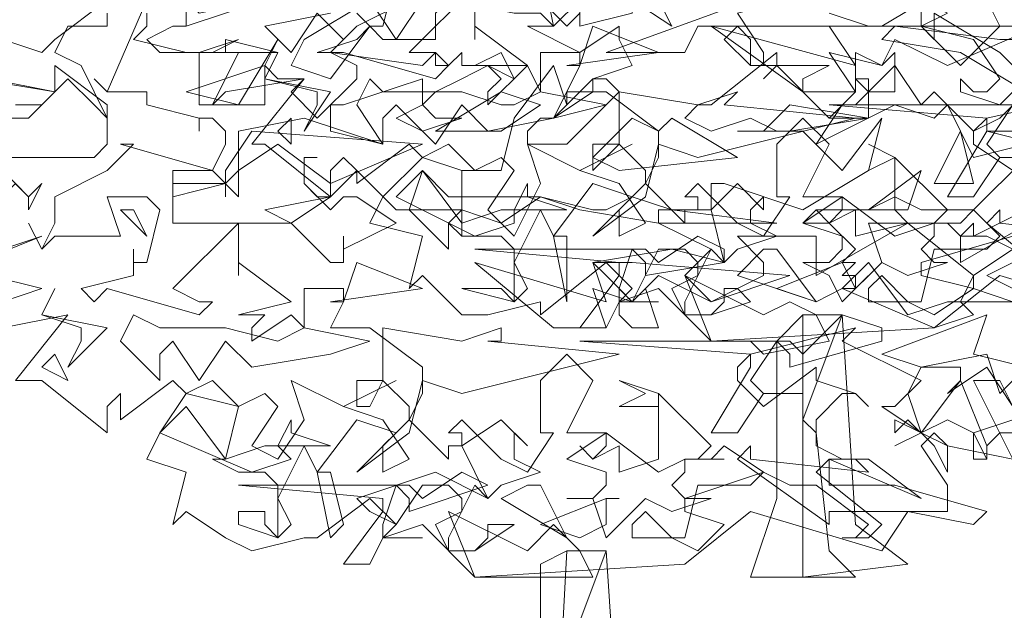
# Model space of a CAD drawing. Header units: millimetres. Extents: x 4234 to 4704, y 1542 to 2004.
# Tile 42 of 256: x 4382.65 to 4390.11, y 1649.96 to 1654.44. Entities that reach past the tile are written whole.
import ezdxf

# ---------------------------------------------------------------- set-up
doc = ezdxf.new("R2010")
doc.units = ezdxf.units.MM
doc.linetypes.add('DASHED', pattern=[19.05, 12.7, -6.35])
doc.layers.add('BOD', color=40, linetype='Continuous')
doc.layers.add('DIMENSIONS', color=7, linetype='Continuous')
pattern_1 = [(90, (3399.144, -158.445), (-8.980256, 8.980256), [2.38125, -15.57926]), (45, (3399.144, -158.445), (-8.980256, 8.980256), [2.38125, -10.31875]), (135, (3399.144, -158.445), (-8.980256, -8.980256), [2.38125, -10.31875])]

# ---------------------------------------------------------------- blocks, each defined once
blk = doc.blocks.new('A$Cf9015526')
at = {"color": 116, "lineweight": 0, "true_color": 0x136734}
for points in [[(2.1097, 0.8217), (1.8876, 0.8883), (1.7766, 0.7995), (1.3991, 0.7773), (1.3102, 0.8661), (1.2436, 0.8439), (1.2658, 0.8661), (1.2214, 0.9105), (1.1104, 0.8217), (1.1104, 0.8439), (1.0215, 0.8217), (0.9771, 0.8217), (0.9105, 0.8883), (0.8883, 0.8661), (0.9105, 0.9549), (0.8217, 0.9771), (0.8439, 1.0215), (0.9105, 1.0882), (0.8883, 1.1104), (0.7995, 1.0437), (0.7995, 1.0659), (0.7773, 1.0882), (0.755, 1.0659), (0.755, 1.0215), (0.644, 1.1104), (0.6218, 1.1104), (0.7106, 1.2214), (0.5774, 1.1992), (0.5552, 1.177), (0.5996, 1.2658), (0.4664, 1.2658), (0.4441, 1.288), (0.4886, 1.3102), (0.5108, 1.3102), (0.5108, 1.3991)], [(1.9764, 1.3991), (1.8432, 1.4435), (1.821, 1.4435), (1.821, 1.3991), (1.7322, 1.4213), (1.7322, 1.3991), (1.71, 1.3768), (1.7988, 1.3324), (1.7544, 1.3102), (1.821, 1.2436), (1.8876, 1.3102), (1.8654, 1.3546), (1.9764, 1.3546)], [(2.0653, 1.1992), (1.8654, 1.1548), (1.8432, 1.1326), (1.8432, 1.1104), (1.9098, 1.0659)], [(1.9098, 0.9549), (1.7544, 0.9105), (1.7544, 0.8883), (1.8432, 0.8661), (1.7766, 0.8217), (1.7322, 0.8439), (1.6877, 0.8439), (1.6655, 0.8439), (1.6655, 0.8661), (1.6877, 0.8883), (1.7322, 0.8439), (1.7544, 0.8439), (1.7766, 0.9327), (1.8654, 0.9327), (1.8876, 0.9549), (1.8432, 0.9993), (1.821, 0.9771), (1.7766, 0.9771), (1.7988, 0.9993), (1.71, 1.0882), (1.71, 0.9993), (1.7322, 0.9771), (1.6433, 0.9549), (1.6433, 0.9993), (1.5989, 0.9771), (1.5767, 0.9993), (1.5989, 0.9771), (1.6211, 0.9993), (1.6211, 1.0215), (1.5545, 1.0215), (1.5989, 1.1104), (1.5545, 1.1548), (1.5101, 1.1104), (1.5101, 1.0215), (1.5323, 1.0215), (1.4879, 0.9549), (1.4435, 0.9771), (1.3768, 1.0437), (1.3546, 1.0215), (1.3768, 1.0215), (1.3768, 0.9993), (1.3546, 0.9993), (1.3546, 0.9771), (1.288, 1.0437), (1.3102, 1.0882), (1.3102, 1.1326), (1.2214, 1.1992), (1.1548, 1.1992), (1.177, 1.2436), (1.177, 1.2658), (1.1104, 1.2658), (1.1104, 1.1992), (1.0882, 1.2436), (1.0215, 1.177), (1.0215, 1.1992), (1.0437, 1.2214), (1.0215, 1.2436), (0.9993, 1.2436), (1.0882, 1.2436), (0.9993, 1.3102), (0.9993, 1.288), (0.9993, 1.3546)], [(0.9993, 1.3768), (0.8883, 1.2658), (0.9327, 1.2658), (0.9549, 1.2436), (0.9327, 1.2214), (0.7773, 1.2658), (0.755, 1.2658), (0.7328, 1.2658), (0.7995, 1.288), (0.8217, 1.3102), (0.7995, 1.3324), (0.8217, 1.3102), (0.8439, 1.3102), (0.8661, 1.3991)], [(1.0882, 1.3768), (1.1548, 1.3102), (1.177, 1.3324)], [(1.9098, 0.6662), (1.8876, 0.7106), (1.8432, 0.7106), (1.9098, 0.5774), (1.7988, 0.5996), (1.7766, 0.6218), (1.7544, 0.5996), (1.7988, 0.533), (1.7988, 0.4886), (1.7322, 0.4886), (1.6877, 0.4219), (1.4657, 0.4886), (1.3546, 0.3997), (0.9993, 0.3775), (0.9105, 0.4664), (0.8439, 0.4441), (0.8661, 0.4664), (0.8217, 0.5108), (0.7328, 0.4441), (0.7106, 0.4441), (0.6218, 0.4219), (0.5774, 0.4441), (0.5108, 0.4886), (0.4886, 0.4664), (0.5108, 0.5552), (0.4441, 0.5774), (0.4664, 0.6218), (0.5108, 0.6884), (0.4886, 0.7106), (0.3997, 0.644), (0.3997, 0.6662), (0.3997, 0.6884), (0.3775, 0.6662), (0.3775, 0.6218), (0.2665, 0.7106), (0.2221, 0.7106), (0.3109, 0.8217), (0.1999, 0.7995)], [(0.1554, 1.1548), (0.2443, 1.1548), (0.2887, 1.1992), (0.1554, 1.2214)], [(1.5989, 1.3324), (1.6655, 1.3102), (1.4435, 1.3102), (1.4213, 1.288), (1.4657, 1.2436), (1.5989, 1.2436), (1.5545, 1.2214), (1.5545, 1.1992), (1.5989, 1.1548), (1.6433, 1.1992), (1.6433, 1.2214), (1.6655, 1.2214), (1.6655, 1.1548), (1.5989, 1.1548), (1.5101, 1.2436), (1.4879, 1.2214), (1.5101, 1.2436), (1.5101, 1.2658), (1.3991, 1.177), (1.3768, 1.177), (1.3546, 1.1548), (1.3991, 1.1326), (1.4657, 1.1548), (1.5101, 1.1326), (1.5545, 1.1326), (1.6211, 1.0659), (1.6877, 1.1548), (1.6655, 1.0659), (1.5545, 0.9993), (1.4213, 1.0437), (1.3991, 1.0437), (1.3991, 0.9993), (1.3102, 0.9993), (1.3102, 0.9771), (1.3991, 0.9327), (1.3546, 0.8883), (1.3991, 0.8439), (1.4879, 0.8883), (1.4879, 0.9105), (1.4435, 0.9549), (1.5767, 0.9549), (1.5767, 0.9105), (1.5767, 0.8883), (1.7322, 0.9771), (1.8432, 0.8883), (1.9098, 0.9327), (1.8654, 0.9549), (1.8432, 0.9549), (1.821, 0.9549), (1.8432, 0.9771), (1.8432, 0.9549), (1.932, 0.9993)], [(1.9542, 1.1104), (1.8654, 1.1326), (2.0209, 1.1326)], [(1.932, 1.2214), (1.8876, 1.177), (1.821, 1.1992), (1.821, 1.2214), (1.8432, 1.1992), (1.8654, 1.1992), (1.8876, 1.2214), (1.8432, 1.288), (1.7544, 1.3102), (1.71, 1.3102), (1.6877, 1.3102), (1.7988, 1.3768), (1.821, 1.3546), (1.7988, 1.3768), (1.7766, 1.3768), (1.7544, 1.3546), (1.7544, 1.3102), (1.7766, 1.288), (1.7766, 1.3102), (1.7766, 1.3324), (1.8876, 1.2658), (1.9098, 1.2436)], [(1.9098, 0.7106), (1.8876, 0.6884), (1.8654, 0.755), (1.7544, 0.7328), (1.7322, 0.6884), (1.7544, 0.6218), (1.821, 0.7106), (1.8654, 0.5996), (1.8654, 0.5774), (1.8432, 0.5774), (1.8432, 0.6218), (1.7988, 0.644), (1.7544, 0.6218), (1.7766, 0.5996), (1.7544, 0.6218), (1.71, 0.5996), (1.7544, 0.6218), (1.6877, 0.6662), (1.71, 0.6662), (1.7544, 0.7106), (1.6211, 0.7773), (1.6433, 0.7995), (1.4657, 0.755), (1.4435, 0.7328), (1.4435, 0.7106), (1.4879, 0.6662), (1.5767, 0.7328), (1.5767, 0.7106), (1.6433, 0.6884), (1.6655, 0.6662), (1.6433, 0.6884), (1.6211, 0.6884), (1.5767, 0.644), (1.5767, 0.5996), (1.6211, 0.5774), (1.6655, 0.5774), (1.7544, 0.5108), (1.5989, 0.5774), (1.5767, 0.5552), (1.6877, 0.4664), (1.6655, 0.4441), (1.6211, 0.4441), (1.6433, 0.4441), (1.6655, 0.4664), (1.5767, 0.533), (1.5323, 0.533), (1.4879, 0.5552), (1.3546, 0.5108), (1.3546, 0.4886), (1.4213, 0.4664), (1.3768, 0.4219), (1.3324, 0.4441), (1.288, 0.4441), (1.2658, 0.4441), (1.2658, 0.4664), (1.288, 0.4886), (1.3324, 0.4441), (1.3546, 0.4441), (1.3768, 0.533), (1.4657, 0.533), (1.4879, 0.5552), (1.4213, 0.5996), (1.3991, 0.5774), (1.3768, 0.5774), (1.3991, 0.5996), (1.3102, 0.6884), (1.3102, 0.5996), (1.3102, 0.5774), (1.2436, 0.5552), (1.2436, 0.5996), (1.1992, 0.5774), (1.177, 0.5996), (1.1992, 0.5774), (1.2214, 0.5996), (1.2214, 0.6218), (1.1548, 0.6218), (1.1992, 0.7106), (1.1548, 0.755), (1.1104, 0.7106), (1.1104, 0.6218), (1.1326, 0.6218), (1.0882, 0.5552), (1.0437, 0.5774), (0.9771, 0.644), (0.9549, 0.6218), (0.9771, 0.6218), (0.9771, 0.5996), (0.9549, 0.5996), (0.9549, 0.5774), (0.8883, 0.644), (0.9105, 0.6884), (0.9105, 0.7328), (0.8217, 0.7995), (0.755, 0.7995), (0.7773, 0.8439), (0.7773, 0.8661), (0.7106, 0.8661), (0.7106, 0.7995), (0.6884, 0.8217), (0.6218, 0.7773), (0.6218, 0.7995), (0.644, 0.8217), (0.6218, 0.8217), (0.5996, 0.8217), (0.6884, 0.8439), (0.5996, 0.9105), (0.5996, 0.8883), (0.5996, 0.9327), (0.5996, 0.9549), (0.5996, 0.9771), (0.4886, 0.8661), (0.533, 0.8439), (0.5552, 0.8439), (0.533, 0.8217), (0.3775, 0.8661), (0.3553, 0.8439), (0.3331, 0.8661), (0.4219, 0.8883), (0.4219, 0.9105), (0.4219, 0.9327), (0.4219, 0.9105), (0.4441, 0.9105), (0.4664, 0.9993), (0.4441, 1.0215), (0.3775, 1.0215), (0.3997, 0.9549), (0.2887, 0.9549), (0.2665, 0.9327), (0.2443, 0.9771), (0.2665, 0.9327), (0.2887, 0.9771), (0.2887, 1.0215), (0.3775, 1.0659), (0.4219, 1.1104), (0.3997, 1.1104), (0.5552, 1.0659), (0.5774, 1.1104), (0.5774, 1.1326), (0.5552, 1.1548), (0.533, 1.1548), (0.533, 1.1326), (0.533, 1.1548), (0.4441, 1.177), (0.4441, 1.1992), (0.3775, 1.1992), (0.3553, 1.2214), (0.3775, 1.1992), (0.4441, 1.3546)], [(0.4441, 1.3324), (0.4441, 1.3102), (0.4219, 1.288), (0.5108, 1.2658), (0.533, 1.2658), (0.5996, 1.288), (0.5552, 1.2658), (0.533, 1.2658), (0.533, 1.2436), (0.533, 1.177), (0.644, 1.177), (0.644, 1.2436), (0.6662, 1.2214), (0.7106, 1.2214), (0.6884, 1.1992), (0.7328, 1.1548), (0.7995, 1.2214), (0.7995, 1.2436), (0.755, 1.2658), (0.7773, 1.288), (0.7328, 1.3324), (0.6884, 1.2658), (0.644, 1.3102), (0.755, 1.3324)], [(0.8883, 1.3546), (0.7995, 1.3102), (0.755, 1.2658), (0.9105, 1.2436), (0.9327, 1.2658), (0.9327, 1.2436), (0.9549, 1.2436), (0.9771, 1.2658), (0.9771, 1.2436), (0.9993, 1.2436), (1.0437, 1.2658), (1.0659, 1.2214), (1.0215, 1.2436), (0.9771, 1.2214), (0.9327, 1.1992), (0.9105, 1.177), (0.9327, 1.1548), (0.9771, 1.1548), (0.9105, 1.1326), (0.8661, 1.1548), (0.9105, 1.177), (0.9105, 1.2214), (0.7773, 1.177), (0.755, 1.177), (0.755, 1.1326), (0.8439, 1.1104), (0.7106, 1.1548), (0.5996, 1.1326), (0.5996, 1.0215), (0.5552, 1.0659), (0.4886, 1.0659), (0.4886, 0.9771), (0.6884, 0.9771), (0.755, 0.9105), (0.7773, 0.9105), (0.7773, 0.9549), (0.7773, 0.9327), (0.8661, 0.9771), (0.7995, 1.0215), (0.7773, 1.0215), (0.755, 0.9993), (0.7106, 1.0437), (0.7106, 1.0882), (0.7328, 1.0882), (0.7106, 1.0882), (0.7106, 1.0437), (0.7328, 1.0215), (0.755, 1.0215), (0.7995, 1.0659), (0.8661, 0.9993), (0.9771, 0.9993), (0.9771, 1.0659), (1.0215, 1.0659), (1.0437, 1.0659), (1.0659, 1.1548), (1.1326, 1.2436), (1.1548, 1.177), (1.1548, 1.1992), (1.1326, 1.1548), (1.1104, 1.1548), (1.0882, 1.1326), (1.0882, 1.1104), (1.1548, 1.1104), (1.2436, 1.1992), (1.2214, 1.2214), (1.1992, 1.2214), (1.2658, 1.2436), (1.2436, 1.288), (1.2436, 1.3102), (1.177, 1.2658), (1.0882, 1.3102), (1.1326, 1.3102), (1.1104, 1.4213)], [(0.3775, 1.3324), (0.3775, 1.3102), (0.3109, 1.3102), (0.2887, 1.2658), (0.3331, 1.2436), (0.3775, 1.1548), (0.3775, 1.1326), (0.3775, 1.1104), (0.3553, 1.0882), (0.1554, 1.0882)], [(0.2221, 1.177), (0.2665, 1.177), (0.2887, 1.1992), (0.1777, 1.2214)], [(0.1332, 1.3102), (0.2665, 1.2658), (0.2887, 1.288), (0.3775, 1.3546)], [(1.9764, 0.9993), (1.821, 0.9105), (1.821, 0.9549), (1.7988, 0.9771), (1.6655, 0.9771), (1.6877, 0.9105), (1.6433, 0.8661), (1.6211, 0.9105), (1.6433, 0.9327), (1.5989, 0.9771), (1.5545, 0.9771), (1.5767, 0.9993), (1.6655, 0.9993), (1.71, 1.0215), (1.7544, 0.9993), (1.8432, 0.9993), (1.932, 1.0882)], [(1.932, 1.1104), (1.8432, 1.0882), (1.7988, 1.177), (1.7766, 1.1548), (1.71, 1.177), (1.5767, 1.1104), (1.6211, 1.177), (1.6433, 1.177), (1.71, 1.2436), (1.7544, 1.177), (1.7766, 1.1992), (1.8432, 1.1326), (1.8876, 1.1548), (1.932, 1.1992), (1.821, 1.2658), (1.6877, 1.288), (1.71, 1.3102), (1.8876, 1.288), (1.9764, 1.288)], [(1.9542, 0.6218), (1.8876, 0.6218), (1.8654, 0.5996), (1.8654, 0.5774), (1.8432, 0.6218), (1.9098, 0.644)], [(1.9098, 0.6662), (1.8654, 0.7328), (1.7988, 0.6884), (1.821, 0.7106), (1.821, 0.7328), (1.7544, 0.7328), (1.6877, 0.755), (1.8654, 0.8217), (1.8432, 0.755), (1.932, 0.7328)]]:
    blk.add_lwpolyline(points, dxfattribs=at)
for points in [[(1.4435, 1.4435), (1.5323, 1.3546), (1.4435, 1.3324), (1.4879, 1.2658), (1.4879, 1.2436), (1.4657, 1.2436), (1.4657, 1.288), (1.4435, 1.3102), (1.3768, 1.3102), (1.3546, 1.2658), (1.2214, 1.2658), (1.4657, 1.3546), (1.4435, 1.3768), (1.3768, 1.3768), (1.3991, 1.3768), (1.3991, 1.4213), (1.3768, 1.4213), (1.3324, 1.4435), (1.288, 1.4657), (1.3102, 1.5101), (1.3768, 1.4435)], [(0.644, 1.4435), (0.6218, 1.4213), (0.6218, 1.4435), (0.5996, 1.4435), (0.5996, 1.3991), (0.5774, 1.4213), (0.5108, 1.3546), (0.533, 1.3324), (0.644, 1.3546), (0.5108, 1.3102), (0.5108, 1.4213), (0.5108, 1.3991), (0.5108, 1.3768), (0.5108, 1.3546), (0.5774, 1.4657), (0.6218, 1.4435)], [(1.2658, 1.3546), (1.2658, 1.3324), (1.177, 1.3102), (1.177, 1.3324), (1.177, 1.3546), (1.1326, 1.3102), (1.1104, 1.3324), (1.0659, 1.3324), (0.9549, 1.3546), (0.9327, 1.3324), (0.9327, 1.288), (0.8439, 1.288), (0.8217, 1.3102), (0.755, 1.2214), (0.6884, 1.2436), (0.7106, 1.288), (0.8217, 1.3546), (0.8661, 1.288), (0.9105, 1.3546), (1.0215, 1.3546), (1.0882, 1.3991), (1.1548, 1.3546)], [(1.2658, 1.3546), (1.288, 1.3991), (1.3324, 1.3102)], [(1.1548, 1.2436), (1.177, 1.2436), (1.1992, 1.3102), (1.3102, 1.2658)], [(1.7988, 1.2436), (1.71, 1.288), (1.6877, 1.2436), (1.5989, 1.2658), (1.6433, 1.1992), (1.6211, 1.1992), (1.5545, 1.1992), (1.3991, 1.3102), (1.6433, 1.2436), (1.5989, 1.3102), (1.6877, 1.3102), (1.9542, 1.3102)], [(0.5108, 1.1992), (0.644, 1.2436), (0.6662, 1.288), (0.5996, 1.177)], [(0.5774, 1.2658), (0.5774, 1.288), (0.6662, 1.2658)], [(0.755, 1.1992), (0.7106, 1.1326), (0.7328, 1.177), (0.7328, 1.1992), (0.644, 1.2214), (0.6662, 1.2658), (0.644, 1.2214)], [(1.71, 1.2658), (1.71, 1.1992), (1.6655, 1.1992), (1.6433, 1.2214), (1.6433, 1.2658), (1.6877, 1.2436)], [(0.3775, 1.1548), (0.3553, 1.177), (0.3109, 1.2214), (0.2887, 1.1992), (0.2887, 1.2436), (0.3775, 1.177)], [(0.9771, 1.1992), (1.0437, 1.177), (1.0659, 1.177), (1.1104, 1.1992), (1.2214, 1.177), (1.1326, 1.1548), (1.0215, 1.1326), (0.9771, 1.177), (0.9327, 1.1104), (0.8661, 1.177), (0.8439, 1.1548), (0.8439, 1.1104), (0.7995, 1.177), (0.8217, 1.2214), (0.8439, 1.1992)], [(1.1326, 1.1548), (1.1992, 1.2214), (1.1992, 1.1992)], [(2.1097, 1.177), (1.932, 1.1326), (1.932, 1.1548), (1.9098, 1.177), (1.8654, 1.1104), (1.8876, 1.0882), (1.9542, 1.0882), (1.8876, 1.0882), (1.8432, 1.0215), (1.7988, 1.0215), (1.8654, 1.1326), (1.8654, 1.1548), (1.5989, 1.177), (1.932, 1.177), (1.9542, 1.1548), (2.0431, 1.2214), (2.1097, 1.1992)], [(1.0437, 1.1326), (0.9327, 1.1326), (1.0437, 1.1992), (1.1104, 1.177)], [(1.4213, 1.177), (1.6433, 1.1548), (1.3768, 1.0882), (1.3102, 1.1104), (1.288, 1.0215), (1.1992, 0.9549), (1.288, 1.0437), (1.288, 1.0659), (1.2436, 1.1104), (1.1992, 1.0659), (1.1992, 1.1104), (1.2436, 1.1104), (1.2436, 1.1992), (1.3768, 1.177), (1.4435, 1.1992)], [(1.5323, 1.1326), (1.4435, 1.1326), (1.4879, 1.1326), (1.5323, 1.177), (1.6655, 1.1548)], [(0.6884, 1.1104), (0.6662, 1.1326), (0.6884, 1.1548)], [(1.3324, 1.1548), (1.4435, 1.0882), (1.2436, 1.0659), (1.1992, 1.0882), (1.2658, 1.1548), (1.3102, 1.1326)], [(0.755, 1.0437), (0.6662, 1.1104), (0.5996, 1.0659), (0.5774, 1.0437), (0.5774, 1.0215), (0.5774, 1.0437), (0.4886, 1.0215), (0.4886, 1.0437), (0.5774, 1.0437), (0.5774, 1.0659), (0.6218, 1.1326), (0.9105, 1.1104)], [(1.7766, 1.0437), (1.821, 1.1326), (1.8432, 1.0437)], [(1.0437, 1.0882), (1.0659, 1.0659), (1.0215, 0.9993), (1.0659, 0.9549), (1.1104, 1.0437), (1.0882, 1.1104), (1.177, 1.0659), (1.2658, 1.1104), (1.177, 1.0659), (1.2436, 1.0437), (1.288, 0.9771), (1.2436, 0.9549), (1.2436, 0.9993), (1.2658, 1.0215), (1.1992, 1.0437), (1.1326, 0.9549), (1.1548, 0.9549), (1.1548, 0.8439), (1.1326, 0.9549), (1.1104, 0.9993), (1.0659, 0.9105), (1.0882, 0.8661), (1.0659, 0.8439), (0.9771, 0.8661), (0.9993, 0.8661), (1.0437, 0.8661), (1.0659, 0.8439), (1.0659, 0.9327), (1.0437, 0.9549), (0.9771, 0.9549), (0.9549, 0.9771), (0.9771, 0.9549), (0.9771, 1.0659), (0.9105, 1.0882), (0.9549, 1.1104), (0.9993, 1.0659)], [(1.71, 1.0659), (1.71, 1.0882), (1.6655, 1.0659), (1.71, 1.0882), (1.6655, 1.1104), (1.71, 1.0882)], [(0.2665, 1.0437), (0.2443, 0.9993), (0.2443, 1.0215), (0.2221, 1.0437), (0.1999, 1.0215), (0.1999, 0.9993), (0.1777, 0.9993), (0.1332, 0.9327), (0.1554, 0.9105), (0.2665, 0.9549), (0.1332, 0.9105), (0.1332, 0.9993), (0.111, 0.9993), (0.111, 0.9771), (0.1332, 0.9549), (0.1999, 1.0659), (0.2443, 1.0215)], [(0.9105, 1.0659), (0.9771, 0.9771), (1.0437, 0.9993), (1.0659, 0.9993), (1.0882, 1.0437), (1.0882, 1.0215), (1.1548, 0.9993), (1.0659, 0.9993), (1.0659, 0.9771), (0.9993, 0.9549), (0.8661, 1.0215)], [(1.1104, 1.0215), (1.1992, 0.9993), (1.2214, 0.9993), (1.2658, 1.0215), (1.3324, 0.9993), (1.5101, 0.9771), (1.3102, 0.9771), (1.177, 0.9993), (1.1104, 1.0215), (1.0437, 0.9771), (0.9771, 0.9993), (0.9549, 0.9771), (0.9549, 0.9327), (0.8883, 0.9993), (0.9105, 1.0659), (0.9549, 1.0215)], [(1.6655, 0.9993), (1.7544, 1.0659), (1.7322, 0.9993)], [(1.4879, 1.0215), (1.4657, 0.9993), (1.4657, 0.9771), (1.5101, 0.9549), (1.4435, 0.9327), (1.4213, 0.9105), (1.3991, 0.9993), (1.4435, 1.0437), (1.4879, 0.9993)], [(0.6884, 0.9771), (0.644, 0.9993), (0.755, 1.0215)], [(1.7766, 0.9771), (1.821, 0.9771), (1.7766, 0.9771), (1.7766, 0.9549), (1.7544, 0.9327), (1.7766, 0.9105), (1.7988, 0.9105), (1.7322, 0.8883), (1.6877, 0.9105), (1.6211, 0.8439), (1.5989, 0.8883), (1.5545, 0.9105), (1.5989, 0.9105), (1.6211, 0.9327), (1.6211, 0.9549), (1.5545, 0.9771), (1.6211, 1.0215), (1.71, 0.9549)], [(0.4441, 0.9549), (0.3997, 0.9993), (0.4219, 0.9993)], [(2.0875, 0.9549), (2.0653, 0.9549), (2.0209, 0.9549), (1.9986, 0.9549), (1.9986, 0.9327), (2.1319, 0.9327), (2.2873, 0.8883), (2.2651, 0.8661), (2.1541, 0.8883), (2.0209, 0.8883), (1.9986, 0.8661), (1.8654, 0.9771), (1.8876, 0.9993), (1.8876, 0.9771)], [(1.4213, 0.9105), (1.288, 0.8883), (1.288, 0.9105), (1.2658, 0.9327), (1.2436, 0.8661), (1.2436, 0.8439), (1.3102, 0.8439), (1.2436, 0.8439), (1.2214, 0.7995), (1.177, 0.7995), (1.2436, 0.8883), (1.2436, 0.9105), (0.9993, 0.9327), (1.288, 0.9327), (1.3102, 0.9105), (1.3768, 0.9549), (1.4213, 0.9327)], [(1.3991, 0.9327), (1.3546, 0.8439), (1.3546, 0.8217), (1.3991, 0.8217), (1.4213, 0.8439), (1.4213, 0.8661), (1.4435, 0.8661), (1.4657, 0.8439), (1.3991, 0.8217), (1.3546, 0.8217), (1.3324, 0.8661), (1.3768, 0.8883), (1.3768, 0.9105), (1.3546, 0.9327), (1.3102, 0.9327), (1.2658, 0.8439), (1.2214, 0.8883), (1.1992, 0.9105), (1.3324, 0.9327), (1.4213, 0.9105)], [(1.5767, 0.8439), (1.4435, 0.8883), (1.4879, 0.9327), (1.5101, 0.9327)], [(0.755, 0.8439), (0.7773, 0.8439), (0.7995, 0.9105), (0.9105, 0.8661)], [(1.3991, 0.8439), (1.3102, 0.8883), (1.2658, 0.8439), (1.1992, 0.8661), (1.2214, 0.7995), (1.1326, 0.7995), (0.9993, 0.9105), (1.2214, 0.8439), (1.1992, 0.9105), (1.2658, 0.9105), (1.5323, 0.8883)], [(1.6433, 0.9105), (1.6211, 0.8883), (1.6433, 0.8883), (1.6433, 0.8661), (1.6211, 0.8661), (1.5767, 0.8439), (1.5101, 0.8661), (1.6211, 0.9105)], [(1.6655, 0.9105), (1.7322, 0.8217), (1.7988, 0.8439), (1.821, 0.8439), (1.8432, 0.8883), (1.8432, 0.8661), (1.9098, 0.8439), (1.821, 0.8439), (1.8432, 0.8217), (1.7766, 0.7995), (1.6211, 0.8661)], [(1.9986, 0.8217), (1.8654, 0.8883), (1.9098, 0.9105), (1.9542, 0.9105)], [(0.1999, 0.8439), (0.1777, 0.8883), (0.2665, 0.8661)], [(1.5323, 0.8439), (1.5767, 0.8217), (1.5989, 0.7773), (1.4879, 0.755), (1.4657, 0.7773), (1.4435, 0.7773), (1.3991, 0.7773), (1.3546, 0.8883), (1.4879, 0.8217)], [(0.3775, 0.7995), (0.3109, 0.7328), (0.3331, 0.7773), (0.3331, 0.7995), (0.2665, 0.8217), (0.2887, 0.8661), (0.2665, 0.8217)], [(1.288, 0.8661), (1.3102, 0.7995), (1.2658, 0.7995), (1.2436, 0.8217), (1.2436, 0.8661), (1.2658, 0.8439)], [(0.5774, 0.7995), (0.6662, 0.7773), (0.7106, 0.7995), (0.8217, 0.7773), (0.755, 0.755), (0.6218, 0.7328), (0.5774, 0.7773), (0.533, 0.7106), (0.4886, 0.7773), (0.4664, 0.755), (0.4664, 0.7106), (0.3997, 0.7773), (0.4219, 0.8217), (0.4664, 0.7995)], [(1.6877, 0.7773), (1.5323, 0.7328), (1.5323, 0.755), (1.5101, 0.7773), (1.4657, 0.7106), (1.4879, 0.6884), (1.5545, 0.6884), (1.4879, 0.6884), (1.4435, 0.6218), (1.3991, 0.6218), (1.4657, 0.7328), (1.4657, 0.755), (1.177, 0.7773), (1.5323, 0.7773), (1.5545, 0.755), (1.6211, 0.8217), (1.6877, 0.7995)], [(1.5545, 0.644), (1.5767, 0.6218), (1.5989, 0.4219), (1.6433, 0.3775), (1.5101, 0.3775), (1.4657, 0.3775), (1.5101, 0.5108), (1.5101, 0.7773), (1.5545, 0.8217), (1.6211, 0.8217)], [(1.7322, 0.3997), (1.5545, 0.3775), (1.5545, 0.8217), (1.6211, 0.8217), (1.6433, 0.4664)], [(1.0215, 0.7773), (1.2436, 0.755), (0.9771, 0.6884), (0.9105, 0.7106), (0.8883, 0.6218), (0.7995, 0.5552), (0.8883, 0.644), (0.8883, 0.6662), (0.8439, 0.7106), (0.8217, 0.6662), (0.7995, 0.6662), (0.7995, 0.7106), (0.8439, 0.7106), (0.8439, 0.7995), (0.9771, 0.7773), (1.0437, 0.7995), (1.0437, 0.7773)], [(0.3109, 0.7106), (0.2665, 0.7328), (0.2887, 0.755)], [(0.644, 0.6884), (0.6662, 0.6662), (0.6218, 0.5996), (0.6662, 0.5774), (0.7106, 0.644), (0.6884, 0.7106), (0.7773, 0.6662), (0.8661, 0.7106), (0.7773, 0.6662), (0.8439, 0.644), (0.8883, 0.5774), (0.8439, 0.5552), (0.8439, 0.5996), (0.8661, 0.6218), (0.7995, 0.644), (0.7328, 0.5552), (0.755, 0.5552), (0.7773, 0.4664), (0.755, 0.4441), (0.7328, 0.5552), (0.7106, 0.5996), (0.6662, 0.5108), (0.6884, 0.4664), (0.6662, 0.4441), (0.5996, 0.4664), (0.5996, 0.4886), (0.644, 0.4886), (0.644, 0.4664), (0.6662, 0.4441), (0.6662, 0.533), (0.644, 0.5552), (0.5996, 0.5552), (0.5552, 0.5774), (0.5774, 0.5774), (0.5996, 0.6662), (0.5108, 0.6884), (0.5552, 0.7106), (0.5996, 0.6662)], [(1.3102, 0.6662), (1.2436, 0.6662), (1.288, 0.6884), (1.2436, 0.7106), (1.3102, 0.6884)], [(0.5108, 0.6662), (0.5774, 0.5774), (0.644, 0.5996), (0.6662, 0.5996), (0.6884, 0.644), (0.6884, 0.6218), (0.755, 0.5996), (0.6662, 0.5996), (0.6884, 0.5774), (0.6218, 0.5552), (0.4664, 0.6218)], [(1.0659, 0.6218), (1.0659, 0.5996), (1.0659, 0.5774), (1.1104, 0.5552), (1.0437, 0.533), (1.0215, 0.5108), (0.9771, 0.5996), (1.0437, 0.644), (1.0882, 0.5996)], [(1.7988, 0.5552), (1.7766, 0.5996), (1.7322, 0.644), (1.71, 0.6218), (1.71, 0.644), (1.7988, 0.5996)], [(1.3546, 0.5774), (1.4213, 0.5774), (1.3546, 0.5774), (1.3546, 0.5552), (1.3324, 0.533), (1.3546, 0.5108), (1.3991, 0.5108), (1.3324, 0.4886), (1.288, 0.5108), (1.2214, 0.4441), (1.1992, 0.5108), (1.1548, 0.5108), (1.1992, 0.5108), (1.2214, 0.533), (1.2214, 0.5552), (1.1548, 0.5774), (1.2214, 0.6218), (1.3102, 0.5552)], [(1.6655, 0.5552), (1.6433, 0.5774), (1.5989, 0.5774), (1.5989, 0.5552), (1.5989, 0.533), (1.71, 0.533), (1.8654, 0.4886), (1.8432, 0.4664), (1.7322, 0.4886), (1.5989, 0.4886), (1.5989, 0.4664), (1.4435, 0.5774), (1.4657, 0.5996), (1.4657, 0.5774)], [(1.0215, 0.533), (0.8883, 0.4886), (0.8883, 0.5108), (0.8661, 0.533), (0.8439, 0.4664), (0.8439, 0.4441), (0.9105, 0.4441), (0.8439, 0.4441), (0.8217, 0.3997), (0.7773, 0.3997), (0.8439, 0.4886), (0.8439, 0.5108), (0.5996, 0.533), (0.8883, 0.533), (0.9105, 0.5108), (0.9771, 0.5552)], [(0.9993, 0.533), (0.9549, 0.4441), (0.9549, 0.4219), (0.9993, 0.4219), (1.0215, 0.4441), (1.0215, 0.4664), (1.0437, 0.4664), (1.0659, 0.4664), (0.9993, 0.4219), (0.9549, 0.4219), (0.9327, 0.4664), (0.9771, 0.4886), (0.9771, 0.5108), (0.9549, 0.533), (0.9105, 0.533), (0.8661, 0.4664), (0.8217, 0.4886), (0.7995, 0.5108), (0.9327, 0.5552), (1.0215, 0.5108)], [(1.1548, 0.4441), (1.0437, 0.5108), (1.0882, 0.533), (1.1104, 0.533)], [(1.2214, 0.5108), (1.2214, 0.4886), (1.2214, 0.4664), (1.177, 0.4441), (1.1104, 0.4664), (1.2214, 0.5108), (1.2436, 0.5108)]]:
    blk.add_lwpolyline(points, close=True, dxfattribs=at)
at = {"color": 97, "lineweight": 0, "true_color": 0x397239}
blk.add_lwpolyline([(1.1326, 0.4664), (1.177, 0.4219), (1.1992, 0.3775), (1.0659, 0.3775), (1.0437, 0.3775), (0.9993, 0.3775), (0.9549, 0.4886), (1.0882, 0.4219)], close=True, dxfattribs=at)
at = {"color": 32, "lineweight": 0, "true_color": 0xb85b00}
blk.add_lwpolyline([(1.1548, 0.2443), (1.177, 0.2221), (1.1992, 0.0222), (1.2214, 0), (1.1104, 0), (1.0659, 0), (1.1104, 0.111), (1.1104, 0.3997), (1.1548, 0.4219), (1.2214, 0.4219)], close=True, dxfattribs=at)
at = {"color": 47, "lineweight": 0, "true_color": 0x727239}
blk.add_lwpolyline([(1.3102, 0), (1.1326, 0), (1.1548, 0.4219), (1.2214, 0.4219), (1.2436, 0.0888)], close=True, dxfattribs=at)

msp = doc.modelspace()

# ---------------------------------------------------------------- hatches: boundary and pattern name
at = {"layer": 'DIMENSIONS'}
h = msp.add_hatch(dxfattribs=at)
h.set_pattern_fill('GRASS', color=256, scale=0.5)
h.set_pattern_definition(pattern_1)
h.paths.add_polyline_path([(4417.6425, 1844.3253), (4423.2951, 1838.2514), (4434.9969, 1847.6295), (4469.633, 1855.411), (4513.1489, 1877.6572), (4531.9103, 1892.8657), (4546.8873, 1910.4574), (4556.576, 1922.7476), (4577.553, 1933.381), (4592.7448, 1936.6466), (4614.9867, 1937.2699), (4624.0253, 1937.2699), (4633.3522, 1938.7107), (4636.3977, 1940.2306), (4631.8428, 1952.3869, 0.161807)])
h.paths.add_polyline_path([(4631.8428, 1952.3869), (4629.8752, 1957.6381), (4629.4018, 1957.3619), (4621.324, 1958.355), (4615.8552, 1959.6126), (4597.3065, 1970.6836), (4571.5628, 1964.4359), (4571.5628, 1952.3502), (4556.6565, 1951.2934), (4533.2051, 1949.7013), (4514.0135, 1931.7588), (4500.0937, 1928.3885), (4467.5142, 1910.2651), (4457.6487, 1889.7679), (4440.0951, 1876.8578), (4418.6103, 1858.4577), (4410.1637, 1852.3615), (4417.6425, 1844.3253, -0.161807)])
h.paths.add_polyline_path([(4548.0789, 1916.6002), (4552.8565, 1929.9377), (4546.693, 1932.1455), (4541.9153, 1918.808)], flags=24)
h.paths.add_polyline_path([(4503.0556, 1883.2742), (4507.8332, 1896.6117), (4501.6696, 1898.8196), (4496.892, 1885.482)], flags=24)
h.paths.add_polyline_path([(4451.7368, 1857.409), (4456.5145, 1870.7465), (4450.3509, 1872.9544), (4445.5733, 1859.6168)], flags=24)
h.paths.add_polyline_path([(4412.9931, 1854.3366), (4417.0765, 1849.9489), (4419.3393, 1852.0547), (4415.2559, 1856.4424)], flags=24)
h.paths.add_polyline_path([(4596.3471, 1950.1809), (4601.1248, 1963.5184), (4594.9612, 1965.7262), (4590.1836, 1952.3887)], flags=24)
h.paths.add_polyline_path([(4509.7992, 1914.4402), (4520.7716, 1919.9756), (4517.1217, 1927.2104), (4506.1494, 1921.675)], flags=24)
h.paths.add_polyline_path([(4321.6553, 1898.427), (4326.0339, 1896.392), (4327.3367, 1899.1951), (4322.958, 1901.2301)], flags=9)
h.paths.add_polyline_path([(4333.4365, 1891.9961), (4338.2762, 1888.46), (4340.0997, 1890.9559), (4335.26, 1894.492)], flags=9)
h.paths.add_polyline_path([(4351.1951, 1875.6427), (4355.5215, 1871.4944), (4357.6608, 1873.7255), (4353.3344, 1877.8738)], flags=9)
h.paths.add_polyline_path([(4373.9221, 1853.7811), (4378.2721, 1849.6575), (4380.3986, 1851.9008), (4376.0487, 1856.0244)], flags=9)
h.paths.add_polyline_path([(4389.205, 1846.109), (4392.5459, 1849.595), (4390.3143, 1851.7338), (4386.9734, 1848.2478)], flags=9)
h.paths.add_polyline_path([(4407.9742, 1825.8927), (4411.6376, 1829.0381), (4409.6239, 1831.3833), (4405.9606, 1828.2379)], flags=9)
h.paths.add_polyline_path([(4405.6972, 1823.1876), (4408.8355, 1819.5181), (4411.1846, 1821.5272), (4408.0463, 1825.1967)], flags=9)
h.paths.add_polyline_path([(4412.0765, 1813.536), (4414.8574, 1808.2263), (4417.5956, 1809.6604), (4414.8147, 1814.9701)], flags=9)
h.paths.add_polyline_path([(4306.0633, 1735.5308), (4308.3702, 1742.3082), (4305.4441, 1743.3042), (4303.1371, 1736.5268)], flags=9)
h.paths.add_polyline_path([(4289.1237, 1902.077), (4295.0617, 1902.8939), (4294.6404, 1905.9561), (4288.7025, 1905.1392)], flags=9)
h.paths.add_polyline_path([(4305.67, 1902.4686), (4311.5251, 1901.1867), (4312.1862, 1904.2062), (4306.331, 1905.4882)], flags=9)
h.paths.add_polyline_path([(4434.2122, 1813.2206), (4438.5999, 1817.304), (4436.4941, 1819.5668), (4432.1063, 1815.4834)], flags=9)
h.paths.add_polyline_path([(4381.102, 1865.7275), (4385.1854, 1861.3397), (4387.4482, 1863.4456), (4383.3648, 1867.8333)], flags=9)
h.paths.add_polyline_path([(4421.9781, 1821.8049), (4426.0615, 1817.4172), (4428.3243, 1819.523), (4424.2409, 1823.9108)], flags=9)
h.paths.add_polyline_path([(4410.3951, 1823.868), (4413.9297, 1827.1574), (4411.8239, 1829.4202), (4408.2893, 1826.1308)], flags=9)
h.paths.add_polyline_path([(4387.3909, 1817.4858), (4392.1686, 1830.8233), (4386.005, 1833.0311), (4381.2274, 1819.6936)], flags=9)
h.paths.add_polyline_path([(4347.9726, 1750.0597), (4352.7503, 1763.3972), (4346.5867, 1765.6051), (4341.8091, 1752.2675)], flags=9)
h.paths.add_polyline_path([(4341.4321, 1678.3148), (4346.2097, 1691.6523), (4340.0462, 1693.8601), (4335.2686, 1680.5226)], flags=9)
h.paths.add_polyline_path([(4323.3673, 1583.7016), (4328.1449, 1597.0392), (4321.9814, 1599.247), (4317.2037, 1585.9095)], flags=9)
h.paths.add_polyline_path([(4335.3652, 1700.4464), (4339.9795, 1713.3279), (4330.8251, 1716.6071), (4326.2108, 1703.7256)], flags=9)
h.paths.add_polyline_path([(4396.1792, 1839.031), (4404.6554, 1830.2107), (4406.8611, 1832.3304), (4398.3849, 1841.1506)], flags=9)
h.paths.add_polyline_path([(4396.4333, 1860.2956), (4402.6288, 1853.7761), (4403.7122, 1854.8057), (4397.5167, 1861.3251)], flags=9)
h.paths.add_polyline_path([(4349.0141, 1900.3774), (4363.5849, 1891.1608), (4365.102, 1893.5592), (4350.5312, 1902.7758)], flags=9)
h.paths.add_polyline_path([(4438.6658, 1769.7519), (4437.6109, 1764.1146), (4441.3279, 1763.4191), (4442.3828, 1769.0563)], flags=9)
h.paths.add_polyline_path([(4432.3393, 1775.0815), (4431.5916, 1769.3953), (4435.3409, 1768.9023), (4436.0886, 1774.5885)], flags=9)
h.paths.add_polyline_path([(4446.5759, 1765.0098), (4445.4726, 1759.3818), (4449.1836, 1758.6543), (4450.2868, 1764.2824)], flags=9)
h.paths.add_polyline_path([(4333.2801, 1902.1363), (4338.0795, 1900.1576), (4339.5209, 1903.6536), (4334.7215, 1905.6324)], flags=9)
h.paths.add_polyline_path([(4335.5168, 1907.037), (4340.8576, 1904.9473), (4342.2355, 1908.4689), (4336.8946, 1910.5586)], flags=9)
h.paths.add_polyline_path([(4338.3128, 1912.555), (4343.7532, 1910.7401), (4344.9499, 1914.3274), (4339.5095, 1916.1422)], flags=9)
h.paths.add_polyline_path([(4390.5848, 1863.0102), (4393.6134, 1859.8177), (4396.592, 1862.6434), (4393.5633, 1865.8359)], flags=9)
h.paths.add_polyline_path([(4431.1188, 1819.2282), (4434.1502, 1816.0327), (4437.1288, 1818.8584), (4434.0973, 1822.0539)], flags=9)
h.paths.add_polyline_path([(4421.1353, 1830.1653), (4424.1639, 1826.9728), (4427.1425, 1829.7985), (4424.1138, 1832.991)], flags=9)
h.paths.add_polyline_path([(4410.884, 1841.2141), (4413.9127, 1838.0216), (4416.8913, 1840.8473), (4413.8626, 1844.0398)], flags=9)
h.paths.add_polyline_path([(4400.5883, 1852.1946), (4403.617, 1849.0021), (4406.5956, 1851.8278), (4403.5669, 1855.0203)], flags=9)
h.paths.add_polyline_path([(4378.8646, 1874.7618), (4381.8961, 1871.5663), (4384.8747, 1874.392), (4381.8432, 1877.5875)], flags=9)
h = msp.add_hatch(dxfattribs=at)
h.set_pattern_fill('GRASS', color=256, scale=0.5)
h.set_pattern_definition(pattern_1)
h.paths.add_polyline_path([(4408.8621, 1832.1996), (4393.7747, 1848.4713), (4381.6113, 1830.9217), (4363.6012, 1808.7018), (4358.3674, 1803.3966), (4341.8853, 1775.147), (4339.6484, 1751.0878), (4324.4915, 1725.327), (4322.615, 1687.402), (4321.4896, 1659.197), (4314.6168, 1611.7031), (4291.9238, 1588.6095), (4316.1894, 1573.3254, -0.136079)])
h.paths.add_polyline_path([(4392.7529, 1820.4059), (4397.5305, 1833.7435), (4391.367, 1835.9513), (4386.5894, 1822.6138)], flags=24)
h.paths.add_polyline_path([(4353.3346, 1752.9799), (4358.1123, 1766.3174), (4351.9487, 1768.5253), (4347.1711, 1755.1877)], flags=24)
h.paths.add_polyline_path([(4340.7272, 1703.3666), (4345.3415, 1716.2481), (4336.1871, 1719.5273), (4331.5728, 1706.6458)], flags=24)
h = msp.add_hatch(dxfattribs=at)
h.set_pattern_fill('GRASS', color=256, scale=0.5)
h.set_pattern_definition(pattern_1)
h.paths.add_polyline_path([(4310.8274, 1570.4052, -0.136079), (4403.5002, 1829.2794), (4388.4127, 1845.5512), (4376.2493, 1828.0016), (4358.2392, 1805.7816), (4353.0055, 1800.4765), (4336.5233, 1772.2268), (4334.2864, 1748.1676), (4319.1295, 1722.4069), (4317.253, 1684.4818), (4316.1276, 1656.2769), (4309.2548, 1608.7829), (4286.5618, 1585.6893)])
h.paths.add_polyline_path([(4386.9246, 1816.184), (4392.6349, 1832.1251), (4386.4713, 1834.3329), (4380.7611, 1818.3918)], flags=24)
h.paths.add_polyline_path([(4335.4543, 1700.695), (4339.9559, 1713.262), (4330.8015, 1716.5412), (4326.2998, 1703.9742)], flags=24)

# ---------------------------------------------------------------- linework, layer by layer
at = {"layer": 'DIMENSIONS', "linetype": 'DASHED', "lineweight": 5}
msp.add_arc((4823.9531, 1532.7393), 514.5063, 144.782267, 175.801743, dxfattribs=at)

# ---------------------------------------------------------------- block references
at = {"layer": 'BOD', "xscale": 4.480026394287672, "yscale": 4.480026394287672, "zscale": 4.480026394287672}
msp.add_blockref('A$Cf9015526', (4381.6189, 1648.5169, 480.9174), dxfattribs=at)

doc.saveas('drawing.dxf')
